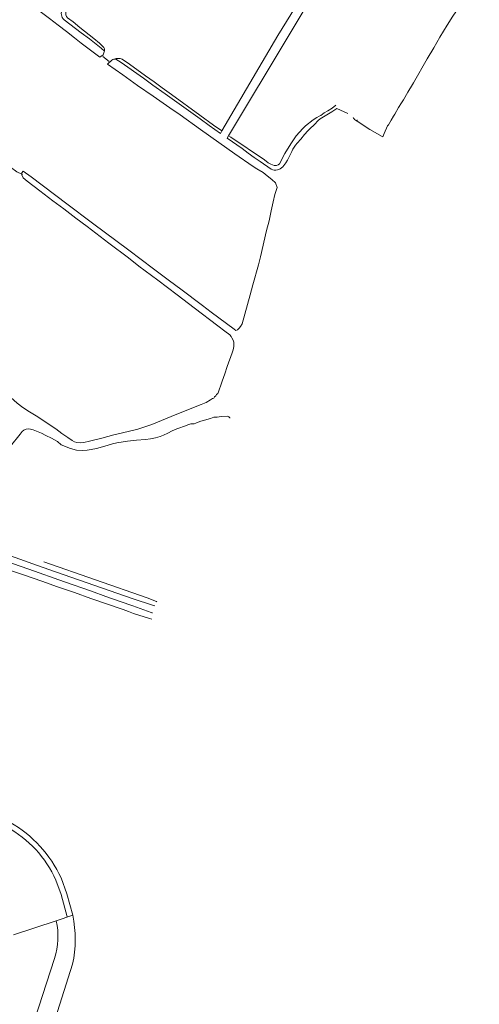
# Model space of a CAD drawing. Header units: metres. Extents: x 89500 to 94494, y 464000 to 469000.
# Tile 38 of 61: x 91802 to 91979, y 467510 to 467889. Entities that reach past the tile are written whole.
import ezdxf

# ---------------------------------------------------------------- set-up
doc = ezdxf.new("R2010")
doc.units = ezdxf.units.M
for name, color, linetype, lineweight in [('Q06', 251, 'Continuous', 15), ('Q19', 251, 'Continuous', 15), ('T02', 251, 'Continuous', 15), ('T03', 251, 'Continuous', 15), ('T09', 251, 'Continuous', 15), ('V01', 251, 'Continuous', 15), ('W00', 251, 'Continuous', 15), ('W01', 251, 'Continuous', 15), ('W03', 251, 'Continuous', 15)]:
    doc.layers.add(name, color=color, linetype=linetype, lineweight=lineweight)

msp = doc.modelspace()

# ---------------------------------------------------------------- linework, layer by layer
at = {"layer": 'Q06'}
for points in [[(91798.666, 467580.355, -0.1575885), (91818.236, 467559.021)], [(91822.679, 467525.829, 0.1067187), (91822.741, 467544.697)]]:
    msp.add_lwpolyline(points, format="xyb", dxfattribs=at)
for points in [[(91818.236, 467559.021), (91820.523, 467552.901), (91822.741, 467544.697)], [(91814.407, 467500), (91822.679, 467525.829)]]:
    msp.add_lwpolyline(points, dxfattribs=at)
at = {"layer": 'Q19'}
for points in [[(91834.922, 467876.969), (91834.951, 467877.905), (91834.746, 467878.361), (91833.065, 467880.034), (91830.875, 467881.807), (91825.477, 467886.062), (91822.88, 467888.19), (91820.742, 467889.81), (91820.385, 467890.267), (91820.129, 467890.978), (91820.025, 467891.892), (91820.073, 467892.807), (91820.325, 467893.57), (91823.565, 467898.508), (91825.083, 467901.104), (91825.893, 467902.326), (91826.499, 467903.75), (91827.135, 467906.402)], [(91953.943, 467864.781), (91959.211, 467874.011), (91961.69, 467878.184), (91964.068, 467882.358), (91966.851, 467886.939), (91969.078, 467890.35), (91971.103, 467893.303), (91972.075, 467894.811)], [(91838.62, 467873.848), (91839.483, 467874.156), (91840.245, 467874.158), (91841.008, 467874.109), (91841.771, 467873.857), (91844.621, 467871.933), (91850.782, 467867.477), (91854.04, 467865.198), (91857.146, 467862.869), (91860.812, 467860.286), (91871.657, 467852.336), (91876.951, 467848.538), (91880.159, 467846.31)], [(91949.325, 467857.135), (91949.326, 467857.136), (91950.054, 467858.283), (91951.774, 467861.184), (91953.545, 467864.086), (91953.932, 467864.763), (91953.943, 467864.781)], [(91949.331, 467857.144), (91950.054, 467858.283), (91951.774, 467861.184), (91953.545, 467864.086), (91953.93, 467864.76)], [(91953.93, 467864.76), (91953.932, 467864.764)], [(91953.932, 467864.764), (91953.933, 467864.766)], [(91953.932, 467864.764), (91953.933, 467864.766)], [(91953.943, 467864.781), (91953.956, 467864.803)], [(91953.943, 467864.781), (91953.956, 467864.803)], [(91953.956, 467864.803), (91953.964, 467864.817)], [(91953.956, 467864.803), (91953.964, 467864.817)], [(91882.735, 467844.436), (91883.57, 467843.829), (91896.5, 467835.122), (91897.977, 467834.058), (91898.944, 467833.502), (91899.605, 467833.199), (91900.266, 467833.048), (91901.13, 467833.05), (91901.841, 467833.255), (91902.348, 467833.663), (91902.854, 467834.579), (91903.612, 467836.157), (91904.371, 467837.582), (91906.699, 467841.348), (91908.724, 467844.352), (91911.308, 467847.205), (91912.372, 467848.275), (91915.263, 467850.569), (91916.734, 467851.488), (91917.597, 467851.948), (91918.257, 467852.203), (91919.576, 467853.223), (91920.895, 467853.989), (91922.569, 467855.061), (91924.04, 467856.132)], [(91946.183, 467851.93), (91946.663, 467852.786), (91948.181, 467855.331), (91949.325, 467857.135)], [(91949.32, 467857.127), (91949.323, 467857.131)], [(91949.32, 467857.127), (91949.323, 467857.131)], [(91949.323, 467857.131), (91949.326, 467857.135)], [(91949.326, 467857.135), (91949.328, 467857.139)], [(91949.328, 467857.139), (91949.331, 467857.144)], [(91949.328, 467857.139), (91949.331, 467857.144)], [(91944.217, 467848.675), (91945.348, 467850.444), (91946.182, 467851.929)], [(91946.182, 467851.929), (91946.183, 467851.931)], [(91946.183, 467851.931), (91946.184, 467851.933)], [(91946.183, 467851.931), (91946.184, 467851.933)], [(91932.169, 467850.572), (91932.201, 467849.978)], [(91942.062, 467843.982), (91942.566, 467845.254), (91943.938, 467848.212)], [(91943.938, 467848.212), (91943.94, 467848.216)], [(91943.94, 467848.217), (91943.981, 467848.306), (91944.217, 467848.675)]]:
    msp.add_lwpolyline(points, dxfattribs=at)
at = {"layer": 'T02'}
msp.add_lwpolyline([(91811.585, 467680.573), (91851.359, 467666.683)], dxfattribs=at)
at = {"layer": 'T03'}
for points in [[(91834.291, 467874.953), (91836.736, 467872.928)], [(91797.311, 467833.226), (91798.835, 467832.377), (91801.177, 467830.604), (91803.144, 467829.627)], [(91803.144, 467829.627), (91803.416, 467829.492)], [(91851.359, 467666.683), (91854.936, 467665.273)], [(91854.936, 467665.273), (91855.071, 467665.22)], [(91854.936, 467665.273), (91855.071, 467665.22)], [(91816.32, 467542.566), (91799.906, 467537.118)], [(91822.741, 467544.697), (91816.32, 467542.566)]]:
    msp.add_lwpolyline(points, dxfattribs=at)
at = {"layer": 'T09'}
msp.add_lwpolyline([(91797.447, 467578.587, -0.1635708), (91816.223, 467558.23)], format="xyb", dxfattribs=at)
msp.add_lwpolyline([(91816.223, 467558.23), (91818.278, 467552.591), (91820.659, 467544.059)], dxfattribs=at)
at = {"layer": 'V01'}
for points in [[(91743.063, 467699.812), (91748.656, 467697.897), (91753.029, 467696.232), (91757.606, 467694.67), (91765.945, 467691.746), (91779.268, 467687.008), (91785.115, 467684.992), (91799.506, 467679.951), (91805.811, 467677.784), (91819.54, 467672.945), (91829.914, 467669.316), (91835.507, 467667.299), (91840.948, 467665.384)], [(91751.293, 467699.632), (91756.581, 467697.817), (91766.599, 467694.238), (91771.124, 467692.676), (91779.108, 467689.802), (91784.295, 467687.886), (91788.82, 467686.323), (91792.736, 467684.912), (91800.566, 467682.241), (91807.38, 467679.872), (91813.533, 467677.653), (91845.67, 467666.515), (91853.792, 467663.832)], [(91840.948, 467665.384), (91845.83, 467663.721), (91852.962, 467661.118)], [(91854.319, 467663.722), (91853.792, 467663.832)], [(91853.237, 467661.007), (91852.962, 467661.118)], [(91853.422, 467660.932), (91853.237, 467661.007)], [(91853.237, 467661.007), (91853.422, 467660.932)], [(91806.648, 467500), (91815.774, 467528.06)]]:
    msp.add_lwpolyline(points, dxfattribs=at)
msp.add_lwpolyline([(91815.774, 467528.06, 0.1404545), (91816.32, 467542.566)], format="xyb", dxfattribs=at)
at = {"layer": 'W00'}
for points in [[(91971.326, 468000), (91971.326, 467997.863), (91942.711, 467949.36), (91901.717, 467882.998), (91880.159, 467846.31)], [(91979.235, 467999.471), (91977.206, 467999.389), (91974.957, 467997.908), (91882.735, 467844.436)], [(91880.159, 467846.31), (91879.571, 467845.309)], [(91882.735, 467844.436), (91882.164, 467843.485)]]:
    msp.add_lwpolyline(points, dxfattribs=at)
at = {"layer": 'W01'}
for points in [[(91834.922, 467876.969), (91834.903, 467876.685), (91834.449, 467875.515), (91833.147, 467874.596), (91826.001, 467880.016), (91823.404, 467882.093), (91820.349, 467884.473), (91817.141, 467886.904), (91813.78, 467889.538), (91807.314, 467894.4), (91799.728, 467899.818), (91797.386, 467901.337), (91796.318, 467901.893)], [(91819.473, 467889.045), (91826.042, 467884.031), (91829.147, 467881.752), (91831.744, 467879.675), (91833.73, 467878.155), (91834.922, 467876.969)], [(91838.62, 467873.848), (91838.214, 467873.746), (91837.757, 467873.541), (91836.152, 467871.911), (91842.04, 467867.81), (91847.692, 467863.81), (91853.75, 467859.607), (91860.063, 467855.152), (91864.034, 467852.418), (91871.874, 467846.797), (91878.951, 467841.886), (91885.162, 467837.531), (91892.187, 467832.569), (91893.613, 467831.658), (91896.005, 467830.292), (91897.583, 467828.975), (91899.417, 467827.557), (91900.792, 467826.29), (91901.406, 467824.513), (91900.498, 467821.868), (91899.896, 467818.97), (91899.092, 467815.562), (91898.289, 467811.647), (91897.384, 467807.986), (91895.021, 467797.815), (91894.267, 467794.815), (91892.051, 467787.084), (91891.045, 467783.219), (91888.929, 467775.845), (91887.922, 467772.132), (91887.265, 467771.013), (91886.758, 467770.401), (91886.15, 467769.841), (91885.541, 467769.585), (91884.828, 467769.99), (91876.019, 467776.624), (91872.659, 467779.106), (91864.359, 467785.386), (91859.981, 467788.678), (91853.82, 467793.236), (91844.349, 467800.428), (91830.398, 467810.809), (91820.52, 467818.305), (91806.722, 467828.586), (91803.717, 467830.865), (91803.109, 467830.203), (91803.144, 467829.627)], [(91838.62, 467873.848), (91839.28, 467873.901), (91841.418, 467872.534), (91850.022, 467866.509), (91853.637, 467863.876), (91858.372, 467860.585), (91871.762, 467850.913), (91875.224, 467848.381), (91879.571, 467845.309)], [(91903.571, 467832.497), (91904.027, 467832.956), (91904.787, 467834.025), (91905.343, 467834.992), (91907.011, 467838.402), (91907.466, 467839.267), (91908.479, 467840.794), (91909.137, 467841.609), (91910.505, 467843.137), (91911.975, 467844.869), (91913.292, 467846.346), (91914.053, 467847.059), (91915.776, 467848.792), (91917.144, 467850.269), (91917.955, 467850.983), (91922.471, 467853.688), (91924.45, 467854.913)], [(91924.45, 467854.913), (91928.62, 467852.966)], [(91931.525, 467850.408), (91932.201, 467849.978)], [(91932.201, 467849.978), (91937.125, 467846.866), (91941.807, 467844.083), (91942.062, 467843.982)], [(91882.164, 467843.485), (91887.901, 467839.47), (91890.294, 467837.697), (91892.585, 467836.077), (91894.876, 467834.558), (91899.152, 467831.571)], [(91803.144, 467829.627), (91803.162, 467829.339), (91803.623, 467828.222), (91805.201, 467826.955), (91810.089, 467823.309), (91815.13, 467819.46), (91819.305, 467816.32), (91823.99, 467812.724), (91828.318, 467809.483), (91836.669, 467803.101), (91844.204, 467797.48), (91848.176, 467794.339), (91855.457, 467788.869), (91862.942, 467783.197), (91869.46, 467778.284), (91878.625, 467771.295), (91881.323, 467769.32), (91883.157, 467767.902), (91883.666, 467767.243), (91884.024, 467766.684), (91884.432, 467765.872), (91884.688, 467765.111), (91884.792, 467764.145), (91884.693, 467763.434), (91884.442, 467762.162), (91884.089, 467760.993), (91882.223, 467755.702), (91881.315, 467752.854), (91880.277, 467750)], [(91827.066, 467726.52), (91825.542, 467726.363), (91824.373, 467726.461), (91823.408, 467726.713), (91822.492, 467727.269), (91820.863, 467728.331), (91818.573, 467729.951), (91816.18, 467731.723), (91813.686, 467733.443), (91810.887, 467735.315), (91808.648, 467736.732), (91806.053, 467738.249), (91803.509, 467739.918), (91801.37, 467741.538), (91798.875, 467743.767), (91796.125, 467746.35), (91792.356, 467749.998), (91792.354, 467750)], [(91880.277, 467750), (91879.737, 467748.516), (91879.133, 467746.685), (91878.83, 467745.973), (91878.527, 467745.362), (91878.121, 467744.955), (91877.767, 467744.395), (91877.362, 467744.089), (91877.008, 467743.58), (91876.5, 467743.375), (91875.79, 467742.814), (91874.066, 467741.895), (91872.239, 467741.077), (91862.14, 467737.136), (91853.21, 467733.402), (91850.926, 467732.582), (91847.83, 467731.608), (91844.073, 467730.683), (91840.265, 467729.809), (91838.539, 467729.448), (91833.97, 467728.165), (91829.249, 467726.932), (91827.066, 467726.52)], [(91806.528, 467731.594), (91807.545, 467731.292), (91810.749, 467730.031), (91812.377, 467729.171), (91814.615, 467728.161), (91816.905, 467726.898), (91818.33, 467725.631), (91821.941, 467724.168), (91824.229, 467723.565), (91826.465, 467723.419), (91828.293, 467723.525), (91829.867, 467723.733), (91831.848, 467724.145), (91835.147, 467725.018), (91838.091, 467725.992), (91839.665, 467726.403), (91843.778, 467726.973), (91847.333, 467727.39), (91850.787, 467727.653), (91852.717, 467727.862), (91854.595, 467728.223), (91856.423, 467728.736), (91857.742, 467729.248), (91859.366, 467730.015), (91861.039, 467730.985), (91862.765, 467731.752), (91866.571, 467733.033), (91867.028, 467733.288), (91868.195, 467733.596), (91868.754, 467733.598), (91869.465, 467733.702), (91870.176, 467733.907), (91870.988, 467734.265), (91872.104, 467734.674), (91873.424, 467735.085), (91875.81, 467735.752), (91877.028, 467736.162), (91877.637, 467736.214), (91878.348, 467736.216), (91879.161, 467736.371), (91880.177, 467736.475), (91882.361, 467736.583), (91882.819, 467736.33), (91883.175, 467735.925), (91883.205, 467735.843)], [(91774.551, 467693.88), (91775.593, 467693.399), (91775.999, 467693.35), (91776.253, 467693.35), (91777.417, 467695.183), (91779.239, 467697.576), (91781.921, 467701.445), (91785.868, 467707.045), (91788.804, 467711.017), (91791.891, 467715.497), (91794.978, 467719.723), (91797.407, 467723.185), (91798.824, 467725.068), (91802.571, 467729.652), (91803.28, 467730.67)]]:
    msp.add_lwpolyline(points, dxfattribs=at)
for points in [[(91818.803, 467893.109, 0.3823742), (91819.473, 467889.045)], [(91930.669, 467851.48, 0.1648445), (91931.525, 467850.408)], [(91899.152, 467831.571, 0.3435577), (91903.571, 467832.497)], [(91803.28, 467730.67, -0.2752198), (91806.528, 467731.594)]]:
    msp.add_lwpolyline(points, format="xyb", dxfattribs=at)
at = {"layer": 'W03'}
for points in [[(91792.039, 467679.575), (91800.277, 467676.702), (91804.141, 467675.442), (91810.853, 467673.124), (91816.853, 467671.007), (91823.464, 467668.739), (91829.769, 467666.521), (91842.176, 467662.288), (91844.159, 467661.43), (91846.143, 467660.724), (91852.286, 467658.784)], [(91852.286, 467658.784), (91853.159, 467658.508)]]:
    msp.add_lwpolyline(points, dxfattribs=at)

doc.saveas('drawing.dxf')
